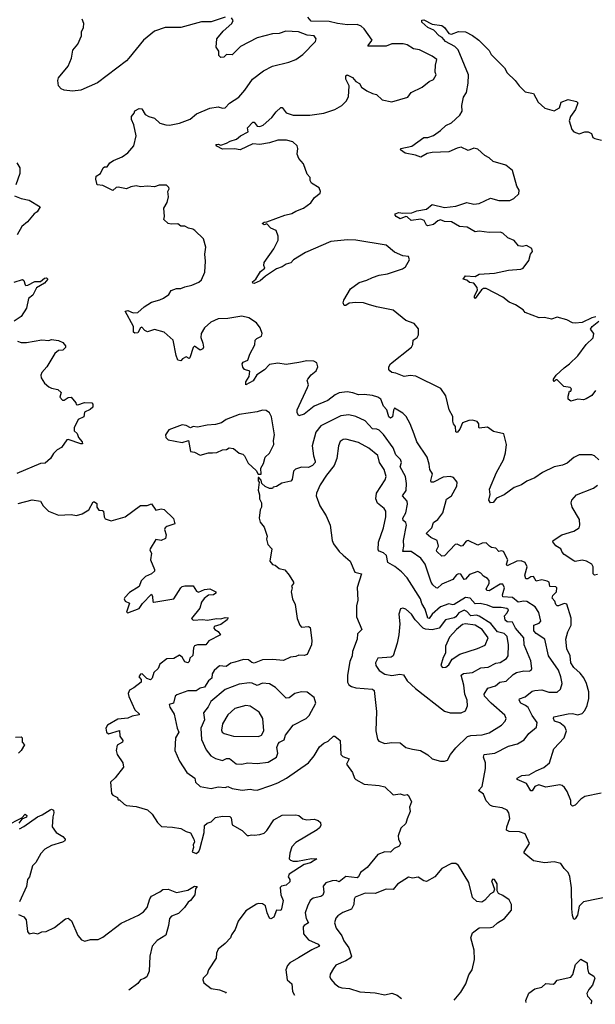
# Model space of a CAD drawing. Extents: x 1603745 to 1745082, y 385868 to 533966.
# Tile 5 of 256: x 1619005 to 1623151, y 389278 to 396362. Entities that reach past the tile are written whole.
import ezdxf

# ---------------------------------------------------------------- set-up
doc = ezdxf.new("R2010")
doc.units = 0

msp = doc.modelspace()

# ---------------------------------------------------------------- linework, layer by layer
at = {"layer": '0CON20XD'}
for points in [[(1620485, 396381.2), (1620385, 396346.9), (1620315, 396347), (1620165.3, 396304.7), (1620052.5, 396305), (1619975, 396280.4), (1619896.9, 396215), (1619791.4, 396085), (1619775, 396066), (1619565, 395907.5), (1619445, 395855.8), (1619385, 395847.5), (1619325, 395853.8), (1619304.2, 395864.2), (1619283.8, 395885), (1619280, 395925), (1619285, 395942.5), (1619355, 396026.7), (1619377.5, 396085), (1619388.3, 396141.7), (1619424.1, 396185.9), (1619450, 396245), (1619450, 396275), (1619463.8, 396305), (1619466.2, 396335), (1619456, 396365)], [(1623103.1, 391525), (1623086.9, 391585), (1623067.6, 391627.6), (1623040.5, 391660.5), (1622995, 391700), (1622974.6, 391735), (1622970, 391785), (1622945.5, 391835), (1622938.5, 391905), (1622953.1, 391956.9), (1622975.5, 392005), (1622975.6, 392055), (1622946.4, 392156.4), (1622925, 392160.4), (1622886.1, 392143.9), (1622875, 392144.7), (1622865.9, 392155), (1622859.3, 392179.3), (1622840.5, 392200.5), (1622845, 392218.5), (1622871.2, 392245), (1622873.6, 392273.6), (1622865, 392280.6), (1622823.4, 392283.4), (1622817.1, 392315), (1622802.7, 392322.7), (1622765, 392330.8), (1622725, 392321.4), (1622705, 392355.5), (1622685, 392352.7), (1622665, 392338.8), (1622650, 392340), (1622642.1, 392365), (1622659.7, 392425), (1622646.2, 392456.2), (1622617.6, 392467.6), (1622585, 392466.1), (1622515, 392432.7), (1622511.4, 392445), (1622520.8, 392475), (1622488.1, 392535), (1622475, 392540.6), (1622455, 392536.7), (1622435, 392560), (1622403.7, 392563.7), (1622389.2, 392575), (1622365, 392596.9), (1622335, 392595.6), (1622305, 392582.2), (1622234.5, 392615.5), (1622221.1, 392608.9), (1622195, 392575.8), (1622185, 392574.4), (1622155, 392587.7), (1622140.8, 392585), (1622065, 392503.6), (1622045, 392503.1), (1622009.5, 392535), (1622007.5, 392545), (1622021.4, 392575), (1622010.6, 392615), (1621966.1, 392636.1), (1621932.5, 392665), (1621973.6, 392706.4), (1621984.5, 392745), (1622015.8, 392765), (1622051.4, 392815), (1622077.7, 392912.3), (1622115, 392936), (1622152.5, 393005), (1622156, 393035), (1622128.8, 393068.8), (1622105, 393076.2), (1622055, 393070), (1621985, 393034.4), (1621968.8, 393035), (1621965.7, 393045.7), (1621977.1, 393095), (1621958, 393125), (1621954, 393165), (1621938.9, 393215), (1621865.6, 393325.6), (1621845, 393380), (1621817.1, 393455), (1621787.2, 393507.2), (1621765, 393530.8), (1621704.2, 393565.8), (1621697.3, 393552.7), (1621691.1, 393505), (1621675, 393495.6), (1621664.2, 393504.2), (1621648.4, 393555), (1621625, 393581.5), (1621605, 393630.9), (1621585, 393646.2), (1621545, 393657.1), (1621485, 393665.4), (1621445, 393663.3), (1621405, 393677.8), (1621363.7, 393683.7), (1621305, 393676.3), (1621276.7, 393663.3), (1621225, 393622.5), (1621125, 393581.5), (1621055, 393522.7), (1621015, 393512.5), (1621003, 393533), (1621002.5, 393555), (1621078.1, 393715), (1621084, 393735), (1621075.8, 393765), (1621079.5, 393775), (1621103.2, 393806.8), (1621139.4, 393835), (1621152.5, 393865), (1621144.1, 393894.1), (1621124.1, 393904.1), (1621073.2, 393906.8), (1621015, 393895.7), (1620925, 393880.8), (1620865, 393890), (1620805, 393880.8), (1620767.2, 393842.8), (1620712.6, 393807.4), (1620686.2, 393763.8), (1620634.7, 393734.7), (1620634.1, 393755.9), (1620656.7, 393795), (1620662, 393832), (1620625, 393845.5), (1620612.8, 393862.8), (1620608.2, 393885), (1620615, 393898.5), (1620647.8, 393912.2), (1620662.5, 393955), (1620697.5, 394022.5), (1620701.5, 394055), (1620712.6, 394067.4), (1620745.5, 394084.5), (1620751.2, 394105), (1620736.7, 394145), (1620710.5, 394180.5), (1620656.2, 394216.2), (1620605, 394228.2), (1620505, 394211.5), (1620435, 394208.5), (1620382.5, 394185), (1620335.8, 394145), (1620312.5, 394105), (1620310, 394075), (1620324.5, 394034.5), (1620328.6, 394005), (1620324.2, 393995), (1620305, 393983.1), (1620265, 394012.5), (1620255, 394003.3), (1620230.4, 393929.6), (1620225, 393924.3), (1620205, 393936), (1620177.5, 393922.5), (1620165, 393907.5), (1620145, 393913.3), (1620131.4, 393945), (1620110, 394055), (1620045, 394114), (1619975, 394132), (1619925, 394115.8), (1619906.2, 394125), (1619885, 394150), (1619874.2, 394145.8), (1619855, 394110), (1619835, 394106.7), (1619823.9, 394113.9), (1619824.3, 394155), (1619763.8, 394265), (1619785, 394268.8), (1619822.7, 394252.7), (1619855, 394256), (1619902.8, 394297.2), (1619955, 394330), (1620015, 394345.6), (1620041.5, 394358.5), (1620078.6, 394385), (1620096.6, 394413.4), (1620135, 394428.5), (1620165, 394427.3), (1620195, 394441.1), (1620245, 394452.7), (1620295, 394473.6), (1620315, 394490), (1620338.6, 394545), (1620342.5, 394625), (1620338, 394675), (1620345.9, 394725.9), (1620328, 394785), (1620266.2, 394846.2), (1620253.3, 394855), (1620221.3, 394861.3), (1620195, 394877.1), (1620165, 394876), (1620145, 394894), (1620095, 394890), (1620075, 394896.2), (1620044, 394924), (1620048.8, 394945), (1620044.2, 395005), (1620066.4, 395046.4), (1620076.4, 395086.4), (1620072.5, 395125), (1620082.5, 395145), (1620080, 395155), (1620061.7, 395171.7), (1620009.3, 395170.7), (1619975, 395160), (1619925, 395164.3), (1619875, 395160), (1619845, 395166.5), (1619805, 395158.9), (1619775, 395144.2), (1619715, 395158.1), (1619700, 395155), (1619675, 395134), (1619605, 395168), (1619563.3, 395175), (1619553.3, 395215), (1619556.7, 395235), (1619586.2, 395255), (1619607.5, 395295), (1619615, 395302.5), (1619635, 395304), (1619655, 395332.5), (1619680.2, 395349.8), (1619744.3, 395375.7), (1619783.3, 395405), (1619828, 395455), (1619844.2, 395525.8), (1619826.7, 395605), (1619811.2, 395645), (1619811.2, 395665), (1619830.7, 395689.3), (1619833.8, 395706.2), (1619865, 395723.3), (1619885, 395720), (1619909.2, 395679.2), (1619934.3, 395664.3), (1619975, 395654.3), (1620015, 395617.8), (1620057.5, 395605), (1620085, 395603.6), (1620155, 395618.5), (1620232.6, 395647.4), (1620278.8, 395685), (1620373.8, 395726.2), (1620434.4, 395734.4), (1620465, 395724.4), (1620485, 395727.5), (1620517.4, 395762.6), (1620584.4, 395805), (1620627.1, 395855), (1620682.2, 395935), (1620760, 395995), (1620825, 396027.3), (1620943.6, 396056.4), (1620995, 396075.8), (1621045, 396112.5), (1621136, 396205), (1621141.2, 396225), (1621125.5, 396245.5), (1621075, 396251.2), (1621013.3, 396275), (1620920.7, 396279.3), (1620875, 396261.7), (1620825, 396261.2), (1620715, 396232.2), (1620595, 396168.6), (1620535, 396108.6), (1620495, 396111.5), (1620475, 396093.3), (1620455, 396089.2), (1620440.3, 396105), (1620438.8, 396135), (1620421.4, 396165), (1620425, 396223.3), (1620470.1, 396279.9), (1620532.2, 396335), (1620541.8, 396355), (1620530.8, 396375)], [(1623175, 393196), (1623145, 393223.8), (1623125, 393231.2), (1623035, 393230), (1622995, 393211.2), (1622948.2, 393171.8), (1622915, 393157.8), (1622855, 393144.3), (1622771.2, 393105), (1622715, 393065.5), (1622657.1, 393042.9), (1622618.8, 393015), (1622565, 392997.3), (1622495, 392944.4), (1622439.7, 392920.3), (1622415, 392888), (1622395, 392886.2), (1622384, 392904), (1622394, 392945), (1622388, 392985), (1622439.4, 393105), (1622489.2, 393195), (1622504.2, 393245), (1622512, 393305), (1622492.5, 393382.5), (1622418.3, 393398.3), (1622375, 393431.2), (1622313.6, 393423.6), (1622310.7, 393430.7), (1622312, 393455), (1622300.5, 393470.5), (1622265, 393480), (1622240.7, 393479.3), (1622195, 393461.2), (1622175, 393415.7), (1622155, 393392.9), (1622145.7, 393395.7), (1622144.4, 393435), (1622128.6, 393455), (1622123.6, 393473.6), (1622125, 393507.5), (1622097.5, 393555), (1622073.3, 393655), (1622039.2, 393709.2), (1621857.4, 393797.4), (1621818.3, 393801.7), (1621774.6, 393794.6), (1621715, 393819.2), (1621685, 393824), (1621670, 393835), (1621663.3, 393845), (1621663.3, 393865), (1621676.7, 393885), (1621828, 394005), (1621837.5, 394025), (1621839.2, 394055), (1621867.5, 394075), (1621878, 394095), (1621877.5, 394137.5), (1621846.7, 394175), (1621785, 394197.5), (1621695, 394273.1), (1621575, 394295.6), (1621516, 394314), (1621480, 394325), (1621425, 394326.7), (1621378.1, 394321.9), (1621355, 394305.8), (1621341.2, 394305), (1621334, 394325), (1621338.8, 394345), (1621387.5, 394425), (1621449.4, 394470.6), (1621505, 394488.1), (1621545, 394508.1), (1621595, 394524.5), (1621655, 394532.9), (1621761.7, 394568.3), (1621782.5, 394585), (1621812.5, 394635), (1621805, 394657.5), (1621765, 394662.5), (1621705, 394690), (1621645, 394739.2), (1621425, 394775.6), (1621365, 394776.9), (1621245, 394766.9), (1621063.2, 394686.8), (1620976, 394635), (1620957.1, 394612.9), (1620923.4, 394603.4), (1620895, 394584.2), (1620855, 394568.9), (1620775, 394517.5), (1620737.8, 394482.2), (1620695, 394464.6), (1620685, 394467.5), (1620682.9, 394475), (1620705.4, 394494.6), (1620739.1, 394550.9), (1620770, 394575), (1620763.3, 394593.3), (1620766.7, 394615), (1620835.7, 394714.3), (1620866.7, 394775), (1620866.7, 394805), (1620851.2, 394845), (1620812.7, 394862.7), (1620785, 394893.3), (1620765, 394886.7), (1620751.2, 394895), (1620765, 394906.2), (1620785, 394906.7), (1620915, 394955.7), (1620965, 394967.8), (1620994.6, 394985.4), (1621050, 395005), (1621102, 395045), (1621127.9, 395082.1), (1621170, 395115), (1621171.2, 395125), (1621161.7, 395151.7), (1621107.5, 395185), (1621097.5, 395205), (1621097, 395227), (1621075, 395250), (1621050, 395325), (1621015, 395362.5), (1621004, 395395), (1621008.8, 395435), (1621003.8, 395455), (1620973.4, 395483.4), (1620925.5, 395495.5), (1620865, 395495.6), (1620805, 395475.5), (1620735, 395464.6), (1620685, 395468.6), (1620594.1, 395425.9), (1620553, 395433), (1620465, 395430.5), (1620425, 395451.9), (1620416.7, 395465), (1620435, 395466.7), (1620455, 395458.6), (1620495, 395472.5), (1620520.9, 395489.1), (1620567, 395503), (1620595, 395526.7), (1620650, 395555), (1620645.8, 395585), (1620685, 395624.3), (1620695, 395624.2), (1620715, 395595.6), (1620735, 395594.6), (1620757.6, 395602.4), (1620821.7, 395658.3), (1620851.2, 395698.8), (1620885, 395730), (1620895, 395731.2), (1620925, 395692.5), (1620975, 395676.2), (1621095.4, 395674.6), (1621195, 395689.1), (1621275, 395715.5), (1621324.5, 395745.5), (1621357.5, 395775), (1621372.3, 395807.7), (1621378.6, 395885), (1621354.4, 395935), (1621355, 395957.5), (1621363.6, 395966.4), (1621401.4, 395945), (1621425, 395917.5), (1621452.1, 395902.1), (1621466.9, 395876.9), (1621505, 395850), (1621545, 395830), (1621575, 395823.8), (1621615, 395786), (1621685, 395770.8), (1621801.2, 395805), (1621825, 395838.2), (1621903.2, 395876.8), (1621955, 395916.2), (1621985, 395931.2), (1622003.8, 395965), (1621998, 395985), (1621999.5, 396035), (1622008.8, 396075), (1621975, 396100), (1621885, 396144.2), (1621842, 396152), (1621795, 396180.6), (1621767.6, 396187.6), (1621685, 396189.4), (1621645, 396171.8), (1621515, 396171.2), (1621512, 396175), (1621542.5, 396215), (1621486, 396296), (1621465, 396315.4), (1621435, 396328.1), (1621365, 396325.7), (1621294.7, 396334.7), (1621235, 396350), (1621105, 396350.9), (1621079.7, 396379.7)], [(1623155, 394223.8), (1623125, 394217.5), (1623056.4, 394183.6), (1623005, 394177.5), (1622985, 394180.8), (1622945, 394202), (1622875, 394220.6), (1622835, 394207.5), (1622785, 394219.2), (1622745, 394215.7), (1622645, 394254.2), (1622630, 394275), (1622575, 394310.8), (1622530.3, 394330.3), (1622483.3, 394365), (1622365, 394428.2), (1622345, 394427.5), (1622330.6, 394419.4), (1622285, 394356.2), (1622280, 394360), (1622281.1, 394375), (1622301.9, 394415), (1622300.6, 394435), (1622275.6, 394465.6), (1622245, 394471.9), (1622225, 394487.5), (1622200, 394495), (1622215, 394520), (1622285, 394513.3), (1622315, 394530), (1622425, 394538.9), (1622525, 394559.4), (1622615, 394566.2), (1622630, 394575), (1622671.2, 394628.8), (1622683.3, 394675), (1622697.5, 394695), (1622692.5, 394715), (1622655, 394736.2), (1622625, 394730), (1622598, 394735), (1622565, 394772.9), (1622521.4, 394791.4), (1622483.8, 394825), (1622465, 394834.2), (1622385, 394831.5), (1622315, 394840.5), (1622285, 394836.7), (1622228.1, 394868.1), (1622172, 394875), (1622115, 394907.1), (1622065, 394910), (1622035, 394921.1), (1622016, 394915), (1621985, 394887.5), (1621945, 394879.2), (1621934.1, 394884.1), (1621917.5, 394917.5), (1621895, 394927.8), (1621825, 394916.7), (1621795, 394944.2), (1621785, 394946.2), (1621745, 394930), (1621716.2, 394945), (1621708, 394955), (1621710, 394965), (1621735, 394975.7), (1621765, 394970), (1621828.3, 394971.7), (1621865, 394987.5), (1621935, 394998.8), (1621975, 395031.2), (1622065, 395010.8), (1622145, 395020.8), (1622225, 395047.5), (1622275, 395035.7), (1622315, 395039.2), (1622395, 395077.7), (1622455, 395060.8), (1622535, 395060.6), (1622563.8, 395075), (1622600.3, 395109.7), (1622601.9, 395135), (1622585.7, 395165), (1622555, 395276.9), (1622505, 395314.7), (1622415, 395341.2), (1622385, 395368.8), (1622354.3, 395385), (1622305, 395431.1), (1622275, 395437.5), (1622235, 395421.4), (1622185, 395445.6), (1622155, 395438.8), (1622095, 395411.5), (1621975, 395406.5), (1621940.2, 395399.8), (1621895, 395372.9), (1621855, 395387.8), (1621782.1, 395402.1), (1621747.5, 395425), (1621750, 395435), (1621828.8, 395451.2), (1621915, 395513.8), (1621945, 395513.8), (1621985, 395529.2), (1622036.2, 395563.8), (1622075, 395600), (1622115, 395619.2), (1622176, 395675), (1622192, 395705), (1622190, 395745), (1622201.4, 395805), (1622222.4, 395837.6), (1622234.4, 395905), (1622236.3, 395966.3), (1622162.9, 396145), (1622138, 396168), (1622072.5, 396205), (1622047.5, 396235), (1622026, 396246), (1621987.5, 396287.5), (1621945, 396305.6), (1621901.4, 396345), (1621902.4, 396357.6), (1621915, 396360), (1621975, 396330), (1622045, 396321.2), (1622065, 396306.7), (1622095, 396263.8), (1622115, 396258.8), (1622165, 396278), (1622215, 396273.8), (1622265, 396249.4), (1622312, 396215), (1622385, 396140), (1622400.9, 396110.9), (1622495.9, 396015.9), (1622515, 395980), (1622573.3, 395925), (1622602.5, 395885), (1622645, 395843.8), (1622705, 395832), (1622738.7, 395768.7), (1622785.8, 395725.8), (1622855, 395706), (1622892.4, 395727.6), (1622905, 395768.8), (1622955, 395787.8), (1623015, 395773.8), (1623023.6, 395763.6), (1623007.1, 395715), (1622972, 395665), (1622963.3, 395635), (1622982.3, 395572.3), (1622996, 395556), (1623035, 395540), (1623075, 395555.8), (1623100, 395555), (1623123.9, 395543.9), (1623133.3, 395515), (1623147.7, 395507.7), (1623195, 395494.2)], [(1618985, 395332.5), (1619006.2, 395295), (1619006.1, 395256.1), (1618978, 395175)], [(1618967.5, 395095), (1619016.1, 395076.1), (1619073.6, 395063.6), (1619152.5, 395015), (1619131.4, 394978.6), (1619110, 394965), (1619061.7, 394908.3), (1619020, 394875), (1618986.7, 394815)], [(1618965, 394473.8), (1619025, 394492.9), (1619035.5, 394485.5), (1619044.4, 394454.4), (1619050.6, 394450.6), (1619065, 394452.5), (1619115, 394479.4), (1619155, 394479.2), (1619185, 394503.3), (1619197.5, 394505), (1619208.8, 394495), (1619185, 394467.5), (1619127.6, 394432.4), (1619099.1, 394380.8), (1619069.4, 394355), (1619054, 394286), (1619015, 394225.8), (1618965, 394192.9)], [(1622925, 393856), (1622965, 393885.8), (1623025, 393944), (1623083.8, 394025), (1623135, 394073.8), (1623138.8, 394105), (1623116, 394135), (1623128.6, 394155), (1623175, 394194)], [(1618989.3, 394049.3), (1619015, 394040), (1619055, 394039.2), (1619165, 394059.2), (1619215, 394053.8), (1619235, 394060), (1619284, 394054), (1619315, 394040), (1619334.2, 394015), (1619335, 394003.8), (1619315.5, 393984.5), (1619285, 393982), (1619259.5, 393960.5), (1619202, 393865), (1619165, 393822.5), (1619158.8, 393805), (1619161.2, 393785), (1619185, 393746.7), (1619215, 393721.2), (1619235, 393710), (1619280.7, 393700.7), (1619305, 393680), (1619294, 393645), (1619314.3, 393624.3), (1619325, 393624), (1619355, 393644), (1619375, 393646), (1619410, 393605), (1619413, 393593), (1619425, 393591.2), (1619471.1, 393608.9), (1619524.5, 393604.5), (1619532.9, 393595), (1619531.4, 393575), (1619512.9, 393557.1), (1619472.1, 393537.9), (1619466.2, 393505), (1619426.7, 393485), (1619396.7, 393425), (1619396.7, 393405), (1619420, 393385), (1619428.1, 393355), (1619455.7, 393325), (1619458.6, 393311.4), (1619445, 393309.4), (1619355, 393342), (1619345, 393340), (1619307.5, 393285), (1619275, 393266.7), (1619248.3, 393241.7), (1619226.7, 393205), (1619187.7, 393172.3), (1619155, 393168.8), (1618985, 393096)], [(1623152, 393695), (1623125, 393658.6), (1623085, 393634.2), (1623065, 393628), (1623025, 393631.2), (1622975, 393617.5), (1622955, 393632.5), (1622953.9, 393653.9), (1622965, 393690), (1622975, 393690), (1622980, 393705), (1622970, 393715), (1622923.4, 393723.4), (1622875, 393770), (1622865, 393770), (1622855, 393760), (1622850, 393765), (1622850, 393775), (1622867.5, 393805), (1622925, 393856)], [(1620721.7, 393091.7), (1620745, 393092.5), (1620742.5, 393135), (1620761.7, 393168.3), (1620772.9, 393215), (1620805, 393244), (1620836.2, 393305), (1620834.1, 393335), (1620840.8, 393375), (1620819.3, 393505), (1620805, 393532.5), (1620781.1, 393551.1), (1620755, 393553.3), (1620715, 393541.2), (1620585, 393521.4), (1620492.5, 393485), (1620459.5, 393460.5), (1620415, 393448.8), (1620355, 393445.8), (1620285, 393430), (1620255, 393435.8), (1620235, 393425.8), (1620205, 393441.5), (1620175, 393446), (1620079.7, 393410.3), (1620054.2, 393375), (1620058.8, 393355), (1620075, 393338.8), (1620175, 393319.2), (1620220, 393335), (1620236.2, 393256.2), (1620265, 393250.8), (1620305, 393229.4), (1620364.5, 393245.5), (1620395, 393244.5), (1620425, 393247.8), (1620465, 393267.5), (1620495, 393270), (1620515, 393282.5), (1620545, 393276.7), (1620585, 393243.3), (1620612.5, 393235), (1620623.3, 393225), (1620651.7, 393171.7), (1620709.3, 393119.3), (1620721.7, 393091.7)], [(1621747.5, 393197.5), (1621715, 393230.8), (1621695, 393281.1), (1621625, 393377.1), (1621595, 393407.8), (1621576.8, 393416.8), (1621545, 393419.1), (1621492.9, 393475), (1621426, 393506), (1621375, 393519.1), (1621318.8, 393511.2), (1621175, 393440.9), (1621137.3, 393395), (1621112.1, 393295), (1621120, 393225), (1621133.5, 393185), (1621132.2, 393175), (1621113.1, 393155), (1621085, 393139.5), (1621035, 393142.7), (1620992, 393128), (1620977.2, 393112.8), (1620966.7, 393053.3), (1620958.9, 393041.1), (1620892.9, 393027.1), (1620855, 393003.3), (1620831.7, 392998.3), (1620825, 392990), (1620805, 392990), (1620773.6, 393003.6), (1620750, 393025), (1620745, 393050), (1620728.3, 393068.3), (1620721.7, 393068.3), (1620723, 393043), (1620730, 393035), (1620723, 392977), (1620733, 392943), (1620733.3, 392915), (1620746.2, 392885), (1620746.2, 392855), (1620736.7, 392835), (1620730, 392775), (1620736.4, 392746.4), (1620765, 392710), (1620786.7, 392645), (1620783.3, 392625), (1620793.3, 392585), (1620820, 392555), (1620805.8, 392465), (1620825, 392442), (1620845, 392436.2), (1620875, 392414), (1620913.8, 392403.8), (1620946.1, 392366.1), (1620976.7, 392315), (1620977.5, 392305), (1620963.6, 392286.4), (1620966.7, 392275), (1620960, 392245), (1620968.8, 392195), (1620990, 392155), (1621003, 392053), (1621022.5, 392005), (1621035, 391992), (1621085.7, 391995.7), (1621097.7, 391987.7), (1621110, 391895), (1621106.7, 391865), (1621075, 391794), (1621055, 391787.1), (1621015, 391789.2), (1620995, 391780), (1620955, 391775.8), (1620905, 391751.4), (1620825, 391759.4), (1620755, 391756.2), (1620695, 391731.8), (1620676.7, 391736.7), (1620652.5, 391755), (1620617.4, 391757.4), (1620555, 391739.2), (1620525, 391732.5), (1620492.3, 391707.7), (1620445, 391712.7), (1620405, 391679.4), (1620392.3, 391655), (1620389.2, 391625), (1620365, 391606.1), (1620335, 391559.1), (1620305, 391551.9), (1620275, 391534.2), (1620215, 391533.1), (1620136.6, 391503.4), (1620126, 391495), (1620112.2, 391445), (1620082.5, 391435), (1620085.6, 391415), (1620117.3, 391365), (1620139.2, 391265), (1620152, 391235), (1620128.1, 391195), (1620123.1, 391103.1), (1620156.8, 391026.8), (1620210, 390945), (1620266, 390905), (1620272, 390875), (1620304.5, 390844.5), (1620385, 390831.4), (1620435, 390843.1), (1620485, 390837.5), (1620505, 390845.6), (1620535, 390830.9), (1620608.3, 390818.3), (1620665, 390825.5), (1620689.1, 390820.9), (1620715, 390819.4), (1620815, 390852), (1620865, 390870.6), (1620926, 390904), (1621084.7, 391015.3), (1621127.1, 391065), (1621165, 391130), (1621194.5, 391155.5), (1621227.9, 391172.1), (1621265, 391206.7), (1621275, 391207.5), (1621312, 391175), (1621316.9, 391075), (1621331.8, 391061.8), (1621378, 391045), (1621358.8, 391005), (1621400.8, 390945), (1621415.8, 390905.8), (1621425.7, 390895.7), (1621485, 390861.4), (1621595, 390852), (1621635, 390842.9), (1621695, 390785.7), (1621745, 390791.8), (1621775, 390782), (1621795, 390786.2), (1621805, 390780), (1621826.3, 390733.7), (1621813.3, 390695), (1621816.9, 390665), (1621795, 390612.5), (1621785, 390577.5), (1621749.2, 390545), (1621730.3, 390489.7), (1621732.9, 390465), (1621747.8, 390435), (1621737.1, 390415), (1621701.9, 390398.1), (1621675, 390372.9), (1621634.5, 390375.5), (1621585, 390355.7), (1621508, 390262), (1621460, 390225), (1621445.7, 390195), (1621435, 390187.5), (1621355, 390198.2), (1621305, 390159.4), (1621285, 390167.5), (1621255, 390167.1), (1621208.9, 390151.1), (1621191.3, 390128.7), (1621194.7, 390085), (1621188.1, 390061.9), (1621175, 390052.9), (1621118.1, 390041.9), (1621098.1, 390025), (1621077.1, 389985), (1621062.2, 389935), (1621068.4, 389895), (1621085.5, 389865), (1621053.3, 389845), (1621047.5, 389835), (1621048.1, 389785), (1621085, 389741.4), (1621155, 389710), (1621164.2, 389695), (1621109.4, 389670.6), (1621012.5, 389612.5), (1620950, 389575), (1620935, 389557.5), (1620922.5, 389525), (1620931.4, 389455), (1620965.7, 389425), (1620969.5, 389369.5), (1620983.7, 389342.5)], [(1622065, 391026.2), (1622085, 391033.3), (1622108.8, 391075), (1622147.2, 391122.8), (1622229.4, 391205), (1622255, 391211.9), (1622335, 391216.2), (1622385, 391231.5), (1622474.7, 391285.3), (1622501.1, 391315), (1622508.5, 391335), (1622498.1, 391358.1), (1622399.5, 391445), (1622353.5, 391495), (1622350.6, 391509.4), (1622377.6, 391552.4), (1622431.3, 391568.7), (1622463.5, 391596.5), (1622508.2, 391601.7), (1622558.9, 391651.1), (1622581.9, 391665), (1622635, 391676.8), (1622675, 391675.6), (1622687.7, 391682.3), (1622694.3, 391695), (1622685, 391750), (1622637.5, 391865), (1622635.8, 391915), (1622575, 391983.1), (1622555, 392026.2), (1622515, 392030.8), (1622501.8, 392041.8), (1622497.4, 392072.6), (1622515, 392094.7), (1622524.5, 392115), (1622514, 392125), (1622472.6, 392132.6), (1622415, 392132), (1622375, 392150.5), (1622321.1, 392161.1), (1622285, 392160.2), (1622248.7, 392198.7), (1622215, 392204.7), (1622135, 392153.3), (1622125, 392150.9), (1622095, 392160), (1622035, 392138.4), (1621974.7, 392085), (1621955, 392053.8), (1621945, 392055.5), (1621925, 392121.5), (1621900.4, 392160.4), (1621891.8, 392195), (1621795.8, 392345.8), (1621755, 392389.4), (1621707.3, 392427.3), (1621655.8, 392455.8), (1621646.4, 392506.3), (1621625, 392526.4), (1621595, 392537.5), (1621586.8, 392546.8), (1621588.1, 392601.9), (1621624.5, 392705), (1621642.1, 392785), (1621640.8, 392825), (1621630.9, 392845), (1621583, 392883), (1621571.1, 392915), (1621575.3, 392954.7), (1621638, 393052), (1621643.9, 393075), (1621629.7, 393125), (1621595.9, 393175), (1621585.3, 393225.3), (1621518.8, 393278.8), (1621445, 393320.5), (1621355, 393344.3), (1621335, 393340.8), (1621313.6, 393326.4), (1621300, 393295), (1621289.7, 393205), (1621269.7, 393155), (1621214.6, 393085), (1621170, 393015), (1621143.6, 392956.4), (1621140, 392935), (1621165.6, 392865), (1621211.3, 392791.3), (1621240.6, 392725), (1621255.8, 392615), (1621265, 392590), (1621306, 392535), (1621335, 392509.2), (1621386.2, 392465), (1621418, 392388), (1621466, 392375), (1621436.1, 392276.1), (1621439.4, 392185), (1621430.6, 392145), (1621430, 392065), (1621468, 391975), (1621437.3, 391942.7), (1621435.6, 391905), (1621402.1, 391815), (1621400.4, 391785), (1621382.3, 391745), (1621366.5, 391645), (1621365.8, 391595), (1621375.8, 391575.8), (1621394.3, 391564.3), (1621425.5, 391555.5), (1621545, 391544), (1621557.5, 391535), (1621575.3, 391385), (1621569.5, 391245), (1621581.9, 391185), (1621591.1, 391171.1), (1621635, 391154.5), (1621685, 391160.5), (1621745, 391158.1), (1621785.7, 391125.7), (1621834.3, 391114.3), (1621892.7, 391102.7), (1621945, 391073.3), (1621975, 391043.8), (1622035, 391026.2), (1622065, 391026.2)], [(1623265, 390056), (1623064.2, 390015.8), (1623033.3, 389985), (1623021.7, 389918.3), (1623005, 389892.5), (1622995, 389887.5), (1622985.7, 389915.7), (1622980.9, 389965), (1622978.6, 390115), (1622967.3, 390197.3), (1622955, 390226.2), (1622926.2, 390255), (1622901.7, 390291.7), (1622853.9, 390303.9), (1622785, 390295.7), (1622745, 390302.9), (1622705, 390310), (1622637.5, 390365), (1622637.5, 390375), (1622676.7, 390435), (1622644.2, 390504.2), (1622605, 390518), (1622531.2, 390521.2), (1622510.7, 390530.7), (1622513.1, 390555), (1622535.7, 390615), (1622527.5, 390655), (1622515, 390673.8), (1622480.7, 390690.7), (1622415, 390700), (1622395, 390708.6), (1622365, 390740.8), (1622345, 390790.6), (1622308.8, 390815), (1622335.4, 390844.6), (1622360.7, 390975), (1622360, 391015), (1622344.2, 391055), (1622348.9, 391075), (1622426.2, 391085), (1622525.5, 391134.5), (1622589.2, 391150.8), (1622638.8, 391181.2), (1622671.9, 391225), (1622727.9, 391272.1), (1622731.1, 391305), (1622695.3, 391355), (1622667.5, 391412.5), (1622648.8, 391428.8), (1622613.9, 391445), (1622602, 391465), (1622604.7, 391475.3), (1622645, 391490.3), (1622695, 391529.6), (1622715, 391536.7), (1622765, 391539.6), (1622815, 391523.8), (1622875.5, 391524.5), (1622899.2, 391545), (1622911.1, 391585), (1622903.3, 391635), (1622885, 391682.9), (1622813.8, 391783.8), (1622786.2, 391905), (1622723.4, 391945), (1622706.7, 391965), (1622706.7, 392005), (1622745, 392019.6), (1622757.9, 392035), (1622744.2, 392095.8), (1622717, 392137), (1622656.8, 392176.8), (1622635, 392178.6), (1622595, 392170), (1622554.1, 392204.1), (1622485, 392209.3), (1622481.4, 392225), (1622497.3, 392275), (1622485, 392301.4), (1622465, 392301.8), (1622385, 392251.7), (1622370, 392255), (1622364, 392266), (1622386.2, 392305), (1622387.2, 392327.2), (1622375, 392342.2), (1622345, 392357.8), (1622325, 392380.6), (1622305, 392391.1), (1622245, 392371.2), (1622215, 392335.9), (1622205, 392334.2), (1622181.5, 392371.5), (1622165, 392375.5), (1622151.9, 392368.1), (1622124.4, 392335), (1622045, 392301.1), (1622015, 392271.5), (1622005, 392275.3), (1621981.2, 392295), (1621969.4, 392315), (1621926.2, 392445), (1621895, 392488.8), (1621825, 392536.2), (1621764.6, 392534.6), (1621772.7, 392575), (1621768, 392615), (1621791.5, 392725), (1621786, 392745), (1621767.5, 392757.5), (1621765.3, 392775), (1621786.9, 392815), (1621797.3, 392877.3), (1621795, 392897.1), (1621763.1, 392935), (1621788.5, 392975), (1621791.1, 393025), (1621782.7, 393075), (1621744.7, 393145), (1621755.4, 393175), (1621747.5, 393197.5)], [(1623165, 392369.2), (1623145, 392366), (1623134.4, 392375), (1623134.5, 392425), (1623124.2, 392445), (1623088, 392465), (1623055, 392472.5), (1623006.2, 392463.8), (1622995, 392467.5), (1622926.2, 392515), (1622911.7, 392531.7), (1622903.3, 392555), (1622866.1, 392576.1), (1622843.8, 392605), (1622847.5, 392615), (1622910, 392655), (1622995, 392681.9), (1623033.8, 392705), (1623040, 392725), (1623037.5, 392765), (1622984, 392855), (1622977.5, 392885), (1622982.5, 392905), (1623015, 392942.5), (1623138.2, 392991.7), (1623165, 393011.8)], [(1618995, 392882), (1619095, 392906.2), (1619155, 392896.7), (1619173.6, 392863.6), (1619212.5, 392825), (1619285, 392796), (1619375, 392801.2), (1619415, 392793.8), (1619455, 392806.2), (1619504.3, 392835.7), (1619535, 392892.5), (1619545, 392893.3), (1619560.7, 392880.7), (1619562, 392855), (1619574.1, 392834.1), (1619601.7, 392831.7), (1619610, 392825), (1619614, 392785), (1619621.4, 392771.4), (1619665, 392756.7), (1619765, 392784.3), (1619875, 392866.7), (1619922.9, 392867.1), (1619955, 392877.5), (1619985, 392832.5), (1620025, 392842.5), (1620046.8, 392836.8), (1620113.6, 392773.6), (1620122.5, 392735), (1620065, 392714.4), (1620053.1, 392706.9), (1620048.1, 392695), (1620060.9, 392655), (1620055, 392628.1), (1620025, 392615.6), (1619985, 392622.5), (1619944, 392555), (1619942, 392545), (1619954, 392524), (1619948.5, 392475), (1619977.3, 392407.3), (1619976, 392395), (1619955, 392374.2), (1619911.2, 392355), (1619880, 392325), (1619866.6, 392283.4), (1619795, 392240), (1619763.3, 392205), (1619757.5, 392195), (1619765, 392177.5), (1619796.7, 392165), (1619775, 392100), (1619785, 392093.3), (1619865, 392126.7), (1619888.9, 392161.1), (1619955, 392228), (1619962.7, 392212.7), (1619964, 392175), (1619971.4, 392171.4), (1620115, 392194.2), (1620165.8, 392275), (1620175.5, 392284.5), (1620195, 392289.5), (1620255, 392287.8), (1620279.1, 392249.1), (1620292, 392242), (1620335, 392262.7), (1620375, 392267.5), (1620418, 392245), (1620417.1, 392235), (1620400, 392225), (1620365, 392220.5), (1620332.7, 392197.3), (1620315, 392171.2), (1620301.7, 392128.3), (1620243.6, 392053.6), (1620255, 392041.2), (1620325, 392046.2), (1620355, 392042.5), (1620425, 392054), (1620455, 392051.8), (1620485, 392061.1), (1620507.8, 392057.8), (1620500, 392045), (1620455, 392010), (1620406.7, 391995), (1620404, 391985), (1620410, 391975), (1620435, 391961.2), (1620451.2, 391935), (1620367.4, 391892.6), (1620345, 391863.6), (1620285, 391864.6), (1620265, 391856.9), (1620257.6, 391842.4), (1620252.1, 391787.9), (1620231.2, 391768.8), (1620225.3, 391744.7), (1620215, 391734.3), (1620195, 391741.1), (1620174.2, 391775), (1620155, 391789.2), (1620115, 391764.6), (1620065, 391763.5), (1620015.5, 391724.5), (1620002.9, 391695), (1619971.9, 391665), (1619960, 391625), (1619947.9, 391612.1), (1619921.5, 391621.5), (1619887.5, 391655), (1619875, 391653.3), (1619863.8, 391635), (1619880, 391615), (1619879.2, 391595), (1619827.1, 391555), (1619795, 391537.5), (1619786, 391515), (1619791.2, 391491.2), (1619835.4, 391395.4), (1619866.8, 391366.8), (1619865, 391360), (1619815, 391351.4), (1619785, 391335.6), (1619711.3, 391328.7), (1619637.5, 391285), (1619626.7, 391265), (1619630, 391235), (1619644, 391224), (1619725, 391246.7), (1619727, 391207), (1619748.8, 391175), (1619746.2, 391165), (1619706.8, 391143.2), (1619700, 391105), (1619706.2, 391075), (1619748, 391015), (1619752.5, 390985), (1619693, 390907), (1619658.8, 390875), (1619666.2, 390795), (1619675, 390783.3), (1619710, 390765), (1619715, 390750), (1619725, 390750), (1619757.7, 390717.7), (1619775, 390709.2), (1619845, 390702), (1619925, 390676.7), (1619960, 390645), (1619996.7, 390586.7), (1620026.4, 390556.4), (1620105, 390552.9), (1620165, 390542), (1620205, 390520), (1620235, 390512.5), (1620260, 390465), (1620263, 390447), (1620253.9, 390426.1), (1620256.7, 390405), (1620247.5, 390375), (1620276.1, 390363.9), (1620295, 390377.5), (1620303.3, 390395), (1620334, 390515), (1620335.4, 390565), (1620355, 390582), (1620385, 390590), (1620415, 390621.4), (1620465, 390631.5), (1620519.2, 390629.2), (1620528.2, 390618.3), (1620535, 390570), (1620607.3, 390527.3), (1620643, 390493), (1620655, 390492), (1620675, 390498), (1620695, 390494), (1620735, 390498.6), (1620765, 390510), (1620785, 390527.5), (1620835, 390605.8), (1620895, 390638), (1620995, 390641.2), (1621015.9, 390635.9), (1621045, 390613.3), (1621073.9, 390603.9), (1621125, 390610), (1621155, 390601.1), (1621171.9, 390585), (1621173.6, 390565), (1621165, 390546.9), (1621147.4, 390532.6), (1620995, 390440.9), (1620965, 390410), (1620950, 390365), (1620945.6, 390325), (1620954.3, 390315), (1620975, 390308.7), (1621005, 390308.1), (1621107.1, 390327.1), (1621145.6, 390325), (1621099.4, 390295), (1621055, 390282.9), (1620945, 390214), (1620937.8, 390195), (1620951.1, 390175), (1620950.2, 390159.8), (1620925.2, 390134.8), (1620891.5, 390128.5), (1620882.1, 390117.9), (1620886.5, 390065), (1620901.5, 390025), (1620891.1, 389965), (1620885, 389952.9), (1620854.3, 389955.7), (1620835, 389904.5), (1620815, 389893.5), (1620805, 389898), (1620787.2, 389935), (1620775.8, 389985.8), (1620755, 390001.4), (1620725.8, 390004.2), (1620710.9, 389999.1), (1620635, 389951.2), (1620578.8, 389875), (1620557.5, 389815), (1620531.7, 389778.3), (1620523.8, 389755), (1620486.2, 389715), (1620435, 389673.3), (1620423.8, 389645), (1620419.5, 389610.5), (1620364.4, 389525.6), (1620355, 389493.8), (1620326.7, 389465), (1620323.8, 389453.8), (1620331.2, 389431.2), (1620385, 389392.5), (1620445, 389380.8), (1620487.5, 389365), (1620491.1, 389357.5)], [(1622104.4, 391374.4), (1622185, 391374.5), (1622215, 391390), (1622230, 391425), (1622228.2, 391465), (1622210.3, 391510.3), (1622204.8, 391574.8), (1622184.3, 391645.7), (1622202.1, 391657.9), (1622265.6, 391665), (1622325, 391699.5), (1622377.7, 391702.3), (1622435, 391731.2), (1622465, 391737.8), (1622511.4, 391765), (1622521.8, 391785), (1622525.3, 391864.7), (1622515.9, 391925), (1622495, 391945.8), (1622445, 391958.8), (1622398.6, 392018.6), (1622315, 392071.2), (1622295, 392078.1), (1622255, 392072.5), (1622225, 392102.9), (1622205, 392112.4), (1622167.2, 392095), (1622146.8, 392065), (1622135, 392057.4), (1622071.5, 392045), (1622026.2, 391985), (1621975, 391971.6), (1621926.7, 391976.7), (1621910, 391985), (1621853.3, 392045), (1621825.8, 392085.8), (1621785, 392121.4), (1621765, 392127.5), (1621748, 392122), (1621735.7, 392085), (1621743.8, 392015), (1621735.5, 391935), (1621723.1, 391875), (1621693.9, 391786.1), (1621680, 391775), (1621585, 391767.8), (1621566.7, 391735), (1621570, 391715), (1621595, 391680), (1621635, 391653.3), (1621685, 391643.2), (1621743.4, 391653.4), (1621768.5, 391648.5), (1621795, 391605.8), (1621855, 391550.8), (1622065, 391385.8), (1622104.4, 391374.4)], [(1622050.8, 391700.8), (1622075, 391702.5), (1622095, 391721.2), (1622118.8, 391761.2), (1622174.1, 391795.9), (1622302.8, 391837.2), (1622358.1, 391861.9), (1622379.1, 391915), (1622336.6, 391975), (1622285, 392006.8), (1622215, 392015.3), (1622195, 392010), (1622150.7, 391975), (1622100, 391920), (1622072.2, 391855), (1622072.5, 391805), (1622054, 391774), (1622038.8, 391715), (1622050.8, 391700.8)], [(1620605, 391004.5), (1620645, 391016.2), (1620715, 391009.3), (1620795, 391020.8), (1620854.3, 391055), (1620864.5, 391085), (1620856.7, 391125), (1620867.2, 391152.8), (1620875.6, 391164.4), (1620908.7, 391181.3), (1620919.7, 391215), (1620975, 391286.1), (1621068.2, 391335), (1621090.9, 391355), (1621137.5, 391445), (1621126.2, 391485), (1621075, 391524), (1621035, 391527.1), (1620985.5, 391514.5), (1620946.8, 391483.3), (1620925, 391480), (1620847.4, 391557.4), (1620804, 391584), (1620755, 391588.5), (1620715, 391571.7), (1620678.3, 391588.3), (1620659.6, 391590.4), (1620585, 391580.7), (1620486.1, 391543.9), (1620382.5, 391457.5), (1620362.8, 391417.2), (1620329.4, 391375), (1620337.2, 391325), (1620310.4, 391265), (1620315, 391183.3), (1620348.1, 391108.1), (1620382.9, 391065), (1620415, 391045.5), (1620465, 391031.4), (1620495, 391045.5), (1620516.4, 391046.4), (1620565, 391007.8), (1620605, 391004.5)], [(1623192.6, 390797.4), (1623075, 390773.2), (1623045.5, 390754.5), (1623005, 390711.1), (1622985, 390703.8), (1622974.3, 390714.3), (1622973.1, 390745), (1622948.3, 390808.3), (1622927.9, 390837.9), (1622911.2, 390851.2), (1622895, 390857.5), (1622795, 390840.5), (1622743.9, 390856.1), (1622715, 390845.7), (1622695, 390814.4), (1622685, 390813.1), (1622655.4, 390865.4), (1622587.5, 390895), (1622587.5, 390905), (1622622.5, 390925), (1622675, 390927.8), (1622725, 390958.2), (1622779.3, 390980.7), (1622820.9, 391015), (1622850.6, 391115), (1622925.8, 391195), (1622942.2, 391245), (1622930.8, 391275), (1622895, 391302.9), (1622857.5, 391315), (1622850, 391335), (1622852.5, 391345), (1622955, 391368.5), (1622985, 391370.4), (1623025, 391360), (1623055, 391369.4), (1623075, 391392.5), (1623091.9, 391428.1), (1623103.1, 391476.9), (1623103.1, 391525)], [(1620725, 391204.4), (1620745.7, 391215), (1620763.1, 391245), (1620755.7, 391335), (1620730.7, 391380.7), (1620665, 391422.5), (1620635, 391426.7), (1620555, 391405.5), (1620505, 391360.6), (1620466.9, 391295), (1620459.3, 391249.3), (1620464.6, 391234.6), (1620476.7, 391225), (1620545, 391207.3), (1620725, 391204.4)], [(1618975, 391200), (1619015, 391202.5), (1619022.5, 391195), (1619023, 391163), (1619040, 391145), (1619016, 391104), (1618996.2, 391085)], [(1618907.5, 390562.5), (1619019.7, 390620.3), (1619045, 390645.4), (1619056, 390636), (1619054.2, 390625), (1619020.2, 390609.8), (1618999.9, 390580.1)], [(1619005, 390541.2), (1619035, 390556), (1619133.4, 390626.6), (1619168, 390642), (1619225, 390677.5), (1619235, 390680.8), (1619248.8, 390675), (1619252, 390655), (1619243.9, 390626.1), (1619239.2, 390555), (1619269.2, 390515), (1619315.4, 390485.4), (1619333.8, 390465), (1619330, 390455), (1619313.3, 390445), (1619235, 390420.6), (1619186.9, 390393.1), (1619158.3, 390361.7), (1619121.3, 390298.7), (1619098, 390275), (1619076.2, 390195), (1619062, 390175), (1619054, 390125), (1619004, 390015)], [(1622134.1, 389307.6), (1622182.9, 389365), (1622217.1, 389425), (1622239.7, 389490.3), (1622264.2, 389525), (1622280.5, 389599.5), (1622277.8, 389667.8), (1622253.3, 389755), (1622265, 389791.2), (1622315, 389828), (1622395, 389829.2), (1622414.3, 389835.7), (1622445, 389864), (1622495.4, 389894.6), (1622546.7, 389955), (1622546.4, 389996.4), (1622529.3, 390029.3), (1622485, 390061.2), (1622452.5, 390075), (1622442.5, 390095), (1622443.3, 390145), (1622425, 390176.7), (1622413, 390177), (1622402.5, 390165), (1622423.3, 390105), (1622417.5, 390085), (1622395, 390073.3), (1622353.9, 390026.1), (1622333.6, 390013.6), (1622296.4, 390016.4), (1622265, 390046.7), (1622238.6, 390155), (1622165, 390277.1), (1622145, 390292), (1622115, 390292), (1622045, 390256), (1621994.3, 390195.7), (1621935, 390161.4), (1621915, 390165.6), (1621875, 390191.9), (1621835, 390184.3), (1621805, 390191.4), (1621725, 390141.4), (1621695, 390104.3), (1621645, 390107.3), (1621565, 390075.5), (1621492.8, 390077.2), (1621422.2, 390047.8), (1621412.9, 390035), (1621410.6, 389995), (1621395, 389962), (1621332, 389938), (1621295.4, 389914.6), (1621282.7, 389897.3), (1621273.5, 389865), (1621284.5, 389825), (1621325, 389771.4), (1621339.1, 389735), (1621375.5, 389685), (1621395.6, 389625), (1621385, 389610), (1621355, 389589.6), (1621281.2, 389558.8), (1621265.5, 389534.5), (1621241.1, 389495), (1621238.1, 389475), (1621245, 389458), (1621274.6, 389424.6), (1621303.8, 389403.8), (1621325, 389395.7), (1621381.2, 389391.2), (1621455, 389366.9), (1621565, 389359.2), (1621635, 389346.9), (1621685, 389357.1), (1621723.1, 389343.1), (1621755.8, 389319.1)], [(1618997.5, 389925), (1619035, 389906.7), (1619052.5, 389885), (1619060.7, 389800.7), (1619073.6, 389783.6), (1619105, 389792.5), (1619135, 389783.8), (1619165, 389800), (1619195, 389801.2), (1619255, 389830), (1619335, 389892.5), (1619355, 389896.7), (1619378.3, 389878.3), (1619423.2, 389773.2), (1619450.9, 389740.9), (1619475, 389732), (1619515, 389743.8), (1619570, 389745), (1619605, 389760.8), (1619735, 389862.5), (1619860.5, 389919.5), (1619897.2, 389942.8), (1619923.8, 389975), (1619943.1, 390036.9), (1619954.6, 390055.4), (1620013.7, 390086.3), (1620035.5, 390104.5), (1620074.6, 390105.4), (1620135, 390082.9), (1620215, 390100), (1620265, 390127.5), (1620282.5, 390125), (1620271.7, 390108.3), (1620266.7, 390065), (1620235.9, 390024.1), (1620218.3, 390011.7), (1620193.3, 389975), (1620147.9, 389932.1), (1620099.1, 389910.9), (1620084, 389895), (1620077.5, 389845), (1620057.5, 389775), (1619995, 389736.9), (1619959.2, 389695), (1619942.5, 389625), (1619937.3, 389515), (1619921.5, 389475), (1619902.2, 389462.2), (1619875.6, 389454.4), (1619855, 389427.5), (1619791.6, 389378.7)], [(1622651.7, 389291.9), (1622651.2, 389305), (1622672.9, 389357.1), (1622715, 389388), (1622765, 389402), (1622795, 389428.5), (1622846.5, 389423.5), (1622859.8, 389430.2), (1622875, 389452), (1622975, 389473.3), (1622988.8, 389491.2), (1623006.7, 389565), (1623045, 389602.5), (1623092.5, 389575), (1623093.3, 389535), (1623102.5, 389505), (1623139.3, 389479.3), (1623146.7, 389466.7), (1623130.8, 389415), (1623104, 389385), (1623088.8, 389355), (1623095, 389336.7), (1623123.3, 389305), (1623123.8, 389295), (1623117.9, 389277.7)]]:
    msp.add_lwpolyline(points, dxfattribs=at)

doc.saveas('drawing.dxf')
